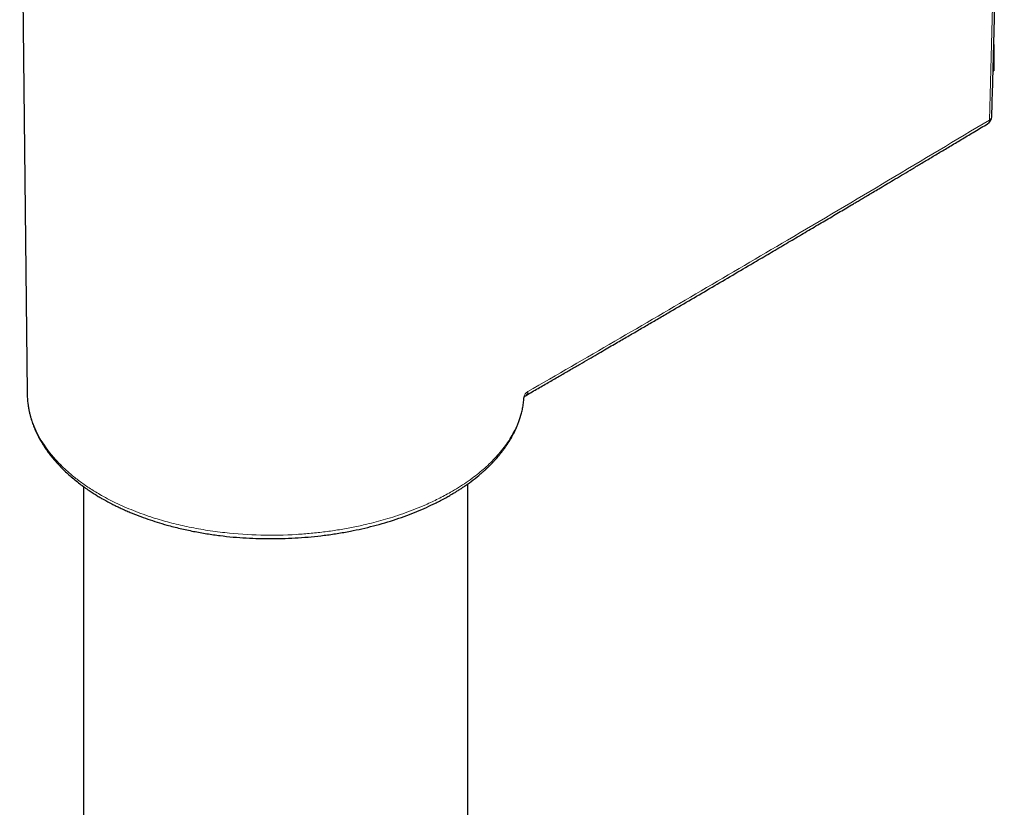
# Model space of a CAD drawing. Header units: millimetres. Extents: x 8 to 847, y 12 to 2109.
# Tile 101 of 256: x 755 to 813, y 863 to 909. Entities that reach past the tile are written whole.
import ezdxf

# ---------------------------------------------------------------- set-up
doc = ezdxf.new("R2010")
doc.units = ezdxf.units.MM

msp = doc.modelspace()

# ---------------------------------------------------------------- linework, layer by layer
at = {"color": 7, "linetype": 'Continuous', "lineweight": 30}
for p, q in [((755.173, 927.16), (755.603, 886.94)), ((812.242, 907.331), (812.242, 905.79)), ((812.242, 905.79), (812.2, 905.78)), ((812.201, 905.8), (812.242, 905.79)), ((755.61, 886.94), (755.612, 886.882)), ((781.419, 553.989), (781.419, 881.579)), ((758.919, 881.42), (758.919, 706.083))]:
    msp.add_line(p, q, dxfattribs=at)
at = {"color": 8, "linetype": 'Continuous', "lineweight": 0, "flags": 128}
for points in [[(811.985, 902.903), (812.109, 907.341), (812.222, 911.784), (812.325, 916.234), (812.417, 920.69), (812.499, 925.153), (812.57, 929.622), (812.63, 934.097), (812.68, 938.578), (812.719, 943.065)], [(784.728, 886.711), (784.72, 886.641), (784.717, 886.631)]]:
    msp.add_lwpolyline(points, dxfattribs=at)
at = {"color": 7, "linetype": 'Continuous', "lineweight": 30}
msp.add_arc((811.625, 903.114), 0.5, 300.95518, 358.33035, dxfattribs=at)
at = {"color": 8, "linetype": 'Continuous', "lineweight": 0}
for centre, radius, start, end in [((811.737, 902.887), 0.249, 305.71322, 3.80941), ((811.885, 903.123), 0.241, 294.58242, 354.3954), ((784.707, 886.97), 0.241, 304.92214, 4.91413)]:
    msp.add_arc(centre, radius, start, end, dxfattribs=at)
at = {"color": 7, "linetype": 'Continuous', "lineweight": 30}
for points, knots in [([(812.125, 903.099), (812.145, 903.789), (812.202, 905.789), (812.291, 909.103), (812.389, 913.044), (812.478, 916.99), (812.559, 920.94), (812.632, 924.896), (812.696, 928.856), (812.753, 932.821), (812.8, 936.792), (812.835, 940.272), (812.852, 942.43), (812.859, 943.261)], [0, 0, 0, 0, 0.051839, 0.150331, 0.248823, 0.347315, 0.445807, 0.544299, 0.642791, 0.741283, 0.839775, 0.938266, 1, 1, 1, 1]), ([(784.844, 886.772), (785.078, 886.908), (785.536, 887.172), (786.204, 887.558), (786.837, 887.925), (787.434, 888.271), (787.996, 888.597), (788.514, 888.897), (788.989, 889.173), (789.422, 889.424), (789.823, 889.658), (790.194, 889.873), (790.544, 890.077), (790.878, 890.272), (791.207, 890.463), (791.53, 890.651), (791.855, 890.841), (792.182, 891.031), (792.51, 891.223), (792.841, 891.416), (793.463, 891.78), (794.379, 892.315), (795.588, 893.023), (796.798, 893.733), (797.897, 894.379), (798.886, 894.961), (799.764, 895.478), (800.639, 895.995), (801.5, 896.503), (802.335, 896.997), (803.134, 897.47), (803.726, 897.821), (804.128, 898.059), (804.36, 898.197), (804.613, 898.347), (804.889, 898.511), (805.188, 898.689), (805.532, 898.893), (805.924, 899.126), (806.366, 899.389), (806.84, 899.671), (807.35, 899.975), (807.896, 900.301), (808.479, 900.649), (809.096, 901.017), (809.745, 901.405), (810.428, 901.814), (811.144, 902.242), (811.633, 902.535), (811.882, 902.685)], [0, 0, 0, 0, 0.02578, 0.050272, 0.073476, 0.095392, 0.11602, 0.135359, 0.152414, 0.168324, 0.183089, 0.196709, 0.209184, 0.221755, 0.233567, 0.245449, 0.257406, 0.269436, 0.281539, 0.293717, 0.305968, 0.350313, 0.395, 0.439687, 0.484375, 0.516875, 0.549374, 0.581874, 0.614105, 0.645091, 0.674743, 0.70306, 0.710988, 0.719516, 0.72891, 0.739169, 0.750292, 0.762281, 0.777521, 0.793962, 0.811605, 0.83045, 0.850918, 0.872637, 0.895607, 0.919829, 0.945301, 0.972025, 1, 1, 1, 1]), ([(755.608, 886.92), (755.609, 886.88), (755.611, 886.792), (755.618, 886.655), (755.631, 886.496), (755.65, 886.318), (755.678, 886.12), (755.713, 885.92), (755.755, 885.723), (755.801, 885.542), (755.851, 885.368), (755.903, 885.208), (755.955, 885.062), (756.009, 884.919), (756.066, 884.783), (756.122, 884.656), (756.172, 884.549), (756.217, 884.457), (756.26, 884.373), (756.306, 884.284), (756.362, 884.183), (756.43, 884.064), (756.513, 883.926), (756.623, 883.753), (756.764, 883.545), (756.937, 883.31), (757.128, 883.071), (757.335, 882.83), (757.559, 882.589), (757.801, 882.348), (758.06, 882.107), (758.334, 881.871), (758.616, 881.645), (758.894, 881.436), (759.162, 881.247), (759.417, 881.077), (759.657, 880.926), (759.87, 880.797), (760.053, 880.692), (760.205, 880.607), (760.348, 880.529), (760.5, 880.449), (760.679, 880.357), (760.888, 880.254), (761.124, 880.142), (761.38, 880.027), (761.721, 879.88), (762.149, 879.709), (762.674, 879.518), (763.224, 879.337), (763.855, 879.151), (764.565, 878.969), (765.345, 878.8), (766.126, 878.661), (766.904, 878.55), (767.675, 878.468), (768.441, 878.411), (769.205, 878.379), (769.969, 878.37), (770.734, 878.385), (771.496, 878.423), (772.257, 878.483), (773.018, 878.567), (773.783, 878.676), (774.521, 878.806), (775.228, 878.954), (775.904, 879.118), (776.573, 879.304), (777.226, 879.509), (777.851, 879.73), (778.443, 879.961), (779.003, 880.203), (779.427, 880.404), (779.724, 880.553), (779.902, 880.646), (780.057, 880.729), (780.191, 880.803), (780.31, 880.87), (780.429, 880.939), (780.565, 881.019), (780.727, 881.116), (780.907, 881.23), (781.097, 881.353), (781.382, 881.546), (781.751, 881.814), (782.085, 882.084), (782.31, 882.28), (782.437, 882.394), (782.56, 882.509), (782.676, 882.621), (782.78, 882.725), (782.863, 882.811), (782.924, 882.876), (782.972, 882.927), (783.019, 882.978), (783.078, 883.043), (783.15, 883.125), (783.237, 883.227), (783.336, 883.348), (783.441, 883.481), (783.542, 883.615), (783.634, 883.743), (783.712, 883.857), (783.779, 883.958), (783.835, 884.046), (783.89, 884.134), (783.949, 884.234), (784.018, 884.354), (784.097, 884.5), (784.18, 884.663), (784.263, 884.842), (784.346, 885.036), (784.427, 885.25), (784.506, 885.485), (784.578, 885.741), (784.64, 886.019), (784.691, 886.318), (784.708, 886.524), (784.717, 886.631)], [0, 0, 0, 0, 0.003698, 0.008237, 0.013623, 0.019857, 0.026938, 0.034865, 0.041687, 0.048686, 0.055198, 0.061206, 0.066713, 0.071722, 0.077379, 0.08223, 0.086276, 0.08962, 0.092815, 0.095939, 0.099866, 0.104504, 0.109855, 0.11592, 0.124853, 0.13438, 0.144126, 0.15409, 0.164273, 0.174674, 0.185292, 0.196128, 0.206804, 0.216766, 0.226008, 0.234532, 0.242337, 0.249422, 0.254868, 0.259476, 0.26339, 0.26787, 0.273206, 0.279279, 0.286175, 0.293539, 0.300995, 0.314539, 0.328381, 0.342522, 0.356966, 0.375978, 0.394656, 0.412961, 0.430901, 0.448479, 0.465683, 0.482768, 0.499851, 0.516932, 0.534007, 0.551073, 0.568234, 0.585748, 0.603627, 0.619569, 0.6358, 0.652357, 0.668952, 0.685174, 0.701012, 0.716459, 0.731509, 0.737388, 0.742672, 0.747361, 0.751455, 0.754954, 0.758386, 0.76259, 0.76777, 0.773865, 0.780213, 0.786623, 0.802919, 0.819427, 0.824589, 0.829736, 0.834869, 0.839988, 0.844709, 0.848489, 0.851259, 0.85308, 0.855097, 0.857882, 0.861354, 0.865515, 0.870737, 0.876532, 0.882082, 0.887307, 0.892207, 0.895946, 0.89947, 0.902781, 0.906551, 0.911332, 0.917124, 0.923929, 0.930715, 0.938278, 0.946617, 0.955735, 0.96563, 0.976306, 0.987762, 1, 1, 1, 1]), ([(784.717, 886.659), (784.722, 886.669), (784.733, 886.689), (784.775, 886.729), (784.821, 886.758), (784.844, 886.772)], [0, 0, 0, 0, 0.350762, 0.689456, 1, 1, 1, 1])]:
    msp.add_open_spline(points, degree=3, knots=knots, dxfattribs=at)
at = {"color": 8, "linetype": 'Continuous', "lineweight": 0}
for points, knots in [([(784.947, 886.991), (786.644, 887.973), (790.038, 889.937), (795.106, 892.896), (800.458, 896.041), (806.088, 899.375), (810.019, 901.727), (811.985, 902.903)], [0, 0, 0, 0, 0.18667, 0.373335, 0.559999, 0.779997, 1, 1, 1, 1]), ([(755.612, 886.882), (755.615, 886.749), (755.621, 886.409), (755.719, 885.863), (755.945, 885.069), (756.405, 884.102), (757.06, 883.224), (757.678, 882.582), (758.146, 882.158), (758.665, 881.745), (759.236, 881.345), (759.934, 880.915), (760.791, 880.462), (761.837, 880.002), (762.903, 879.621), (763.957, 879.314), (764.978, 879.071), (766.061, 878.869), (767.496, 878.676), (769.288, 878.556), (770.985, 878.585), (772.246, 878.682), (773.08, 878.774), (773.904, 878.894), (774.716, 879.042), (775.62, 879.241), (776.645, 879.512), (777.806, 879.888), (778.832, 880.295), (779.709, 880.706), (780.347, 881.048), (780.891, 881.373), (781.349, 881.673), (781.902, 882.071), (782.536, 882.595), (783.203, 883.269), (783.792, 884.022), (784.268, 884.853), (784.614, 885.758), (784.689, 886.388), (784.728, 886.711)], [0, 0, 0, 0, 0.015024, 0.038482, 0.06194, 0.105804, 0.151641, 0.170543, 0.189761, 0.209295, 0.229147, 0.249315, 0.277207, 0.306449, 0.33704, 0.360873, 0.385466, 0.410818, 0.436931, 0.483831, 0.530732, 0.549506, 0.568281, 0.587056, 0.60583, 0.624605, 0.651011, 0.68037, 0.712682, 0.733493, 0.755368, 0.770475, 0.785645, 0.801536, 0.829616, 0.859695, 0.891773, 0.92585, 0.961926, 1, 1, 1, 1]), ([(784.728, 886.711), (784.732, 886.737), (784.74, 886.788), (784.786, 886.862), (784.853, 886.931), (784.916, 886.971), (784.947, 886.991)], [0, 0, 0, 0, 0.250625, 0.500184, 0.749645, 1, 1, 1, 1])]:
    msp.add_open_spline(points, degree=3, knots=knots, dxfattribs=at)

doc.saveas('drawing.dxf')
